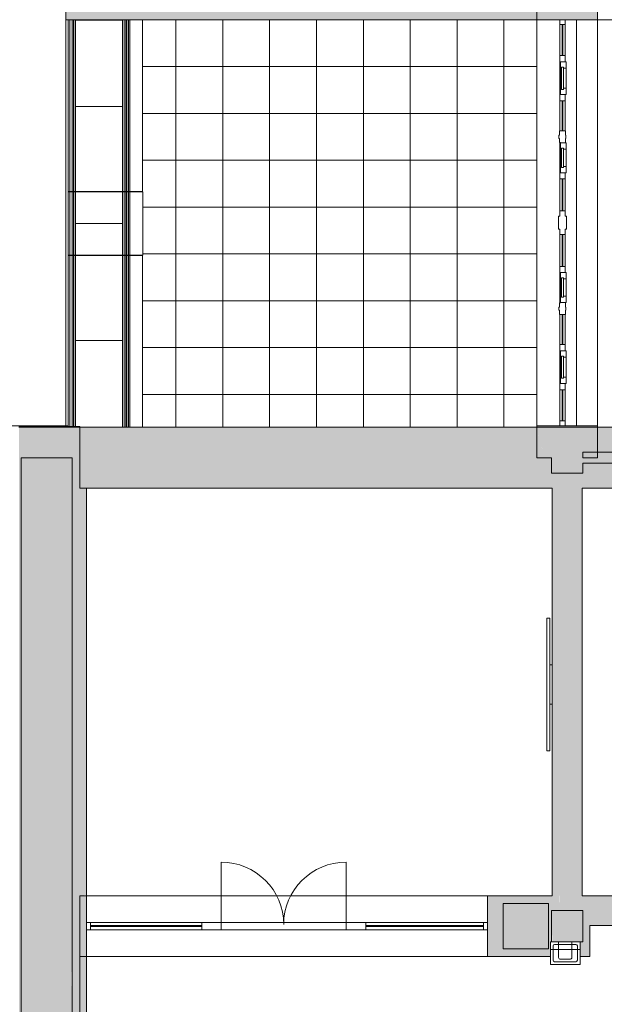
# Model space of a CAD drawing. Header units: millimetres. Extents: x -113904 to 3141, y -34200 to 59129.
# Tile 32 of 72: x -37400 to -29915, y -6611 to 6000. Entities that reach past the tile are written whole.
import ezdxf

# ---------------------------------------------------------------- set-up
doc = ezdxf.new("R2010")
doc.units = ezdxf.units.MM
doc.linetypes.add('Dash 1_32_', pattern=[1587.5, 793.75, -793.75])
doc.linetypes.add('Dash_3_', pattern=[6350, 3175, -3175])
doc.layers.add('0-1', color=7, linetype='Continuous', lineweight=5)
for name, color, linetype, lineweight, true_color in [('_Hidden Lines_-1', 7, 'Continuous', 9, 0xaaaaaa), ('_Hidden Lines_-2', 7, 'Dash_3_', 9, 0xaaaaaa), ('_Room Separation_', 7, 'Dash 1_32_', 9, 0xc0c0c0), ('Curtain Panels-1', 7, 'Continuous', 9, 0xaaaaaa), ('Curtain Wall Mullions-1', 7, 'Continuous', 9, 0xaaaaaa), ('Cut Pattern-1', 7, 'Continuous', 9, 0xd4d4d4), ('Cut Pattern-3', 7, 'Continuous', 9, 0xaaaaaa), ('Doors-1', 7, 'Continuous', 9, 0xaaaaaa), ('Electrical Equipment-1', 7, 'Continuous', 9, 0xaaaaaa), ('Panel-1', 7, 'Continuous', 9, 0xaaaaaa), ('Plan Swing-1', 7, 'Continuous', 9, 0xaaaaaa), ('Railings-1', 7, 'Continuous', 9, 0xaaaaaa), ('Structural Columns-2', 7, 'Continuous', 9, 0xaaaaaa), ('Structural Columns-3', 7, 'Continuous', 9, 0xd4d4d4), ('Structural Connections-1', 7, 'Continuous', 9, 0xffe8d2), ('Structural Rebar-1', 7, 'Continuous', 9, 0xaaaaaa), ('Surface Pattern-2', 7, 'Continuous', 9, 0xb5b5b5), ('Walls-1', 7, 'Continuous', 9, 0xaaaaaa), ('Windows-1', 7, 'Continuous', 9, 0xaaaaaa)]:
    doc.layers.add(name, color=color, linetype=linetype, lineweight=lineweight, true_color=true_color)

# ---------------------------------------------------------------- blocks, each defined once
blk = doc.blocks.new('Concrete_Rectangular Column - 400x400 mm-930027-SKEEM 2_ Korrus_Kunstikonkurss pildid')
at = {"layer": 'Structural Columns-3'}
blk.add_hatch(color=256, dxfattribs=at).paths.add_polyline_path([(200, -200), (200, 200), (-200, 200), (-190, -200), (-95, -200)])
at = {"layer": 'Structural Columns-2'}
for p, q in [((200, 200), (-200, 200)), ((-200, 200), (-200, -200)), ((200, -200), (200, 200)), ((-200, -200), (200, -200))]:
    blk.add_line(p, q, dxfattribs=at)
blk = doc.blocks.new('Ukse ava_ kaar - 5220x2000-7687984-SKEEM 2_ Korrus_Kunstikonkurss pildid')
at = {"layer": '_Hidden Lines_-2'}
for p, q in [((-2610, 390), (2610, 390)), ((-2610, -390), (2590, -390))]:
    blk.add_line(p, q, dxfattribs=at)
blk = doc.blocks.new('22001_TP_EK_Cloud_rvt-1-SKEEM 2_ Korrus_Kunstikonkurss pildid')
at = {"layer": 'Cut Pattern-1'}
h = blk.add_hatch(color=256, dxfattribs=at)
h.paths.add_polyline_path([(-30680, 390), (-30390, 390), (-30580, 780), (-30780, 780), (-30690, 430)])
h.paths.add_polyline_path([(-30060, 6000), (-30000, 6000), (-30000, 6390), (-30166, 6390), (-30069, 6035)])
h = blk.add_hatch(color=256, dxfattribs=at)
h.paths.add_polyline_path([(-37380, -11944), (-36730, -11944), (-36737, -6140), (-37380, -11677), (-37380, -11935)])
h.paths.add_polyline_path([(-36730, -4451), (-36730, 390), (-37359, 390), (-37033, -2122)])
blk.add_hatch(color=256, dxfattribs=at).paths.add_polyline_path([(-30827, -5900), (-30630, -5900), (-30630, -5816), (-30986, -5900)])
at = {"layer": 'Structural Columns-2'}
for p, q in [((-30590, -5810), (-30605, -5810)), ((-30605, -5810), (-30605, -6100)), ((-30225, -6100), (-30225, -5810)), ((-30605, -6100), (-30225, -6100))]:
    blk.add_line(p, q, dxfattribs=at)
at = {"layer": 'Structural Connections-1'}
for p, q in [((-30225, -5810), (-30605, -5810)), ((-30605, -5810), (-30605, -5910)), ((-30605, -5910), (-30225, -5910)), ((-30225, -5910), (-30225, -5810))]:
    blk.add_line(p, q, dxfattribs=at)
at = {"layer": 'Structural Rebar-1'}
for p, q in [((-30571, -5864), (-30571, -6046)), ((-30279, -5844), (-30551, -5844)), ((-30500, -5810), (-30500, -6010)), ((-30279, -5844), (-30359, -5844)), ((-30330, -6010), (-30330, -5810)), ((-30259, -6046), (-30259, -5864)), ((-30259, -5944), (-30259, -5864)), ((-30475, -6035), (-30355, -6035)), ((-30551, -6066), (-30279, -6066))]:
    blk.add_line(p, q, dxfattribs=at)
for centre, radius, start, end in [((-30551, -5864), 20, 90, 180), ((-30279, -5864), 20, 0, 90), ((-30279, -5864), 20, 0, 90), ((-30551, -6046), 20, 180, 270), ((-30475, -6010), 25, 180, 270), ((-30355, -6010), 25, 270, 0), ((-30279, -6046), 20, 270, 0)]:
    blk.add_arc(centre, radius, start, end, dxfattribs=at)
at = {"layer": 'Walls-1'}
for p, q in [((-30780, 6390), (-30780, 6000)), ((-30000, 6000), (-30000, 6390)), ((-30780, 6000), (-30000, 6000)), ((-30780, 800), (-30780, 6000)), ((-30270, 6000), (-30270, 800)), ((-30000, 6000), (-30000, 800)), ((-27786, 6000), (-30000, 6000)), ((-30780, 780), (-30780, 390)), ((-30000, 780), (-30780, 780)), ((-30000, 390), (-30000, 780)), ((-37380, 390), (-37380, -11944)), ((-36730, 390), (-37380, 390)), ((-36730, -11944), (-36730, 390)), ((-30780, 390), (-30590, 390)), ((-30590, 390), (-30590, 190)), ((-27590, 460), (-30190, 460)), ((-30190, 460), (-30190, 390)), ((-30190, 390), (-30000, 390)), ((-30190, 320), (-27590, 320)), ((-30190, 190), (-30190, 320)), ((-30590, 190), (-30190, 190)), ((-30630, -5320), (-31210, -5320)), ((-31210, -5320), (-31210, -5900)), ((-30630, -5900), (-30630, -5320)), ((-31210, -5900), (-30630, -5900))]:
    blk.add_line(p, q, dxfattribs=at)
at = {"layer": 'Doors-1', "rotation": 270.0000000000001}
blk.add_blockref('Ukse ava_ kaar - 5220x2000-7687984-SKEEM 2_ Korrus_Kunstikonkurss pildid', (-30390, 3390), dxfattribs=at)
at = {"layer": 'Structural Columns-2'}
blk.add_blockref('Concrete_Rectangular Column - 400x400 mm-930027-SKEEM 2_ Korrus_Kunstikonkurss pildid', (-30390, -5610), dxfattribs=at)
blk = doc.blocks.new('Esitlustehnika seinal - MS87 TV 75_-875349-SKEEM 2_ Korrus_Kunstikonkurss pildid')
at = {"layer": 'Electrical Equipment-1'}
for p, q in [((-250, 0), (250, 0)), ((-250, -30), (-250, 0)), ((250, 0), (250, -30)), ((-850, -30), (850, -30)), ((-850, -30), (-850, -70)), ((850, -70), (-850, -70)), ((850, -30), (850, -70))]:
    blk.add_line(p, q, dxfattribs=at)
blk = doc.blocks.new('RaRa_TP_SA_sisustus_rvt-1-SKEEM 2_ Korrus_Kunstikonkurss pildid')
at = {"layer": 'Electrical Equipment-1', "rotation": 269.9999999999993}
blk.add_blockref('Esitlustehnika seinal - MS87 TV 75_-875349-SKEEM 2_ Korrus_Kunstikonkurss pildid', (-30580, -2515), dxfattribs=at)
blk = doc.blocks.new('Ukse ava_ kaar 1 - 5220x1660-1530661-SKEEM 2_ Korrus_Kunstikonkurss pildid')
at = {"layer": '_Hidden Lines_-1'}
for p, q in [((-2610, 390), (2610, 390)), ((-2610, -390), (2610, -390))]:
    blk.add_line(p, q, dxfattribs=at)
blk = doc.blocks.new('Ukse ava_ kaar 1 - 5220x2360-2723003-SKEEM 2_ Korrus_Kunstikonkurss pildid')
at = {"layer": '_Hidden Lines_-1'}
for p, q in [((-2610, 390), (2521, 390)), ((-2610, -390), (2610, -390))]:
    blk.add_line(p, q, dxfattribs=at)
blk = doc.blocks.new('Piirde element väljas 1_ kõrge - PR-03 - Piirde element väljas-10910204-SKEEM 2_ Korrus_Kunstikonkurss pildid')
at = {"layer": 'Railings-1'}
for p, q in [((-1100, 376), (-1100, 396)), ((-1100, 396), (1100, 396)), ((-1100, 346), (-1100, 376)), ((-1100, 376), (1100, 376)), ((-1100, 329), (-1100, 346)), ((-1100, 346), (1100, 346)), ((-1100, 306), (-1100, 329)), ((-1100, 329), (1100, 329)), ((-1100, 306), (1100, 306)), ((-1100, -300), (-1100, 303)), ((-1100, -329), (-1100, -306)), ((-1100, -306), (1100, -306)), ((-1100, -346), (-1100, -329)), ((-1100, -329), (1100, -329)), ((-1100, -376), (-1100, -346)), ((-1100, -346), (1100, -346)), ((-1100, -396), (-1100, -376)), ((-1100, -376), (1100, -376)), ((-1100, -556), (-1100, -396)), ((-1100, -396), (1100, -396)), ((1100, -556), (-1100, -556))]:
    blk.add_line(p, q, dxfattribs=at)
blk = doc.blocks.new('Piirde element väljas 1_ kõrge - PR-03 - Piirde element väljas-V13-SKEEM 2_ Korrus_Kunstikonkurss pildid')
at = {"layer": 'Railings-1'}
for p, q in [((-1085, 396), (1100, 396)), ((1100, 396), (1100, 376)), ((-1085, 376), (1100, 376)), ((-1085, 346), (1100, 346)), ((-1085, 329), (1100, 329)), ((-1085, 306), (1100, 306)), ((1100, 376), (1100, 346)), ((1100, 346), (1100, 329)), ((1100, 329), (1100, 306)), ((1100, 303), (1100, -300)), ((-1100, -306), (1100, -306)), ((-1100, -329), (1100, -329)), ((-1100, -346), (1100, -346)), ((-1100, -376), (1100, -376)), ((1100, -306), (1100, -329)), ((1100, -329), (1100, -346)), ((1100, -346), (1100, -376)), ((1100, -376), (1100, -396)), ((-1100, -396), (1100, -396)), ((1100, -396), (1100, -556)), ((1100, -556), (-1100, -556))]:
    blk.add_line(p, q, dxfattribs=at)
blk = doc.blocks.new('Piirde element väljas 1_post_ kõrge - PR-03 - Piirde element väljas_vahepost_ kõrge-10911051-SKEEM 2_ Korrus_Kunstikonkurss pildid')
at = {"layer": 'Railings-1'}
for p, q in [((-405, 376), (-405, 396)), ((-405, 396), (405, 396)), ((405, 396), (405, 376)), ((-405, 346), (-405, 376)), ((-405, 376), (405, 376)), ((-405, 329), (-405, 346)), ((-405, 346), (405, 346)), ((-405, 306), (-405, 329)), ((-405, 329), (405, 329)), ((-405, -306), (-405, 306)), ((-405, 306), (405, 306)), ((405, 376), (405, 346)), ((405, 346), (405, 329)), ((405, 329), (405, 306)), ((405, 306), (405, -306)), ((-405, -329), (-405, -306)), ((-405, -306), (405, -306)), ((-405, -346), (-405, -329)), ((-405, -329), (405, -329)), ((-405, -376), (-405, -346)), ((-405, -346), (405, -346)), ((-405, -396), (-405, -376)), ((-405, -376), (405, -376)), ((405, -306), (405, -329)), ((405, -329), (405, -346)), ((405, -346), (405, -376)), ((405, -376), (405, -396)), ((-405, -561), (-405, -396)), ((-405, -396), (405, -396)), ((405, -396), (405, -561)), ((405, -561), (-405, -561))]:
    blk.add_line(p, q, dxfattribs=at)
blk = doc.blocks.new('System Panel - Peegelaknad 6-16-4-16-4_ paneel-13544866-SKEEM 2_ Korrus_Kunstikonkurss pildid')
at = {"layer": 'Curtain Panels-1'}
for p, q in [((200, 5), (-200, 5)), ((-200, 5), (-200, -5)), ((200, -5), (200, 5)), ((-200, -5), (200, -5))]:
    blk.add_line(p, q, dxfattribs=at)
blk = doc.blocks.new('System Panel - Peegelaknad 6-16-4-16-4_ paneel-13544867-SKEEM 2_ Korrus_Kunstikonkurss pildid')
at = {"layer": 'Curtain Panels-1'}
for p, q in [((205, 5), (-205, 5)), ((-205, 5), (-205, -5)), ((205, -5), (205, 5)), ((-205, -5), (205, -5))]:
    blk.add_line(p, q, dxfattribs=at)
blk = doc.blocks.new('System Panel - Peegelaknad 6-16-4-16-4_ paneel-13544868-SKEEM 2_ Korrus_Kunstikonkurss pildid')
at = {"layer": 'Curtain Panels-1'}
for p, q in [((200, 5), (-200, 5)), ((-200, 5), (-200, -5)), ((200, -5), (200, 5)), ((-200, -5), (200, -5))]:
    blk.add_line(p, q, dxfattribs=at)
blk = doc.blocks.new('Klaasseina akna tüüp 6 - Aken_ klaas_ parem-12915665-SKEEM 2_ Korrus_Kunstikonkurss pildid')
at = {"layer": 'Windows-1'}
for p, q in [((-210, 48), (210, 48)), ((-210, -26), (-210, 48)), ((-210, 48), (-129, 48)), ((-210, -26), (-210, 48)), ((-142, 14), (142, 14)), ((-142, -14), (-142, 14)), ((-142, 14), (-142, -14)), ((-129, 14), (-142, 14)), ((-129, 48), (-129, 14)), ((129, 48), (210, 48)), ((129, 14), (129, 48)), ((142, 14), (129, 14)), ((142, 14), (142, -14)), ((142, -14), (142, 14)), ((210, 48), (210, -26)), ((210, 48), (210, -26)), ((210, -26), (-210, -26)), ((-126, -26), (-210, -26)), ((142, -14), (-142, -14)), ((-142, -14), (-126, -14)), ((-126, -14), (-126, -26)), ((126, -26), (126, -14)), ((126, -14), (142, -14)), ((210, -26), (126, -26))]:
    blk.add_line(p, q, dxfattribs=at)
blk = doc.blocks.new('System Panel - Peegelaknad 6-16-4-16-4_ paneel-13544869-SKEEM 2_ Korrus_Kunstikonkurss pildid')
at = {"layer": 'Curtain Panels-1'}
for p, q in [((192.5, 5), (-192.5, 5)), ((-192.5, 5), (-192.5, -5)), ((192.5, -5), (192.5, 5)), ((-192.5, -5), (192.5, -5))]:
    blk.add_line(p, q, dxfattribs=at)
blk = doc.blocks.new('Klaasseina akna tüüp 6 - Aken_ klaas_ parem-12915666-SKEEM 2_ Korrus_Kunstikonkurss pildid')
at = {"layer": 'Windows-1'}
for p, q in [((-192, 48), (192, 48)), ((-192, -26), (-192, 48)), ((-192, 48), (-111, 48)), ((-192, -26), (-192, 48)), ((-124, 14), (124, 14)), ((-124, -14), (-124, 14)), ((-124, 14), (-124, -14)), ((-111, 14), (-124, 14)), ((-111, 48), (-111, 14)), ((111, 48), (192, 48)), ((111, 14), (111, 48)), ((124, 14), (111, 14)), ((124, 14), (124, -14)), ((124, -14), (124, 14)), ((192, 48), (192, -26)), ((192, 48), (192, -26)), ((192, -26), (-192, -26)), ((-108, -26), (-192, -26)), ((124, -14), (-124, -14)), ((-124, -14), (-108, -14)), ((-108, -14), (-108, -26)), ((108, -26), (108, -14)), ((108, -14), (124, -14)), ((192, -26), (108, -26))]:
    blk.add_line(p, q, dxfattribs=at)
blk = doc.blocks.new('Klaasseina akna tüüp 1 - Aken_ klaas_ vasak-12921800-SKEEM 2_ Korrus_Kunstikonkurss pildid')
at = {"layer": 'Windows-1'}
for p, q in [((-192, 48), (192, 48)), ((-192, -26), (-192, 48)), ((-192, 48), (-111, 48)), ((-192, -26), (-192, 48)), ((-124, 14), (124, 14)), ((-124, -14), (-124, 14)), ((-124, 14), (-124, -14)), ((-111, 14), (-124, 14)), ((-111, 48), (-111, 14)), ((111, 48), (192, 48)), ((111, 14), (111, 48)), ((124, 14), (111, 14)), ((124, 14), (124, -14)), ((124, -14), (124, 14)), ((192, 48), (192, -26)), ((192, 48), (192, -26)), ((192, -26), (-192, -26)), ((-108, -26), (-192, -26)), ((124, -14), (-124, -14)), ((-124, -14), (-108, -14)), ((-108, -14), (-108, -26)), ((108, -26), (108, -14)), ((108, -14), (124, -14)), ((192, -26), (108, -26))]:
    blk.add_line(p, q, dxfattribs=at)
blk = doc.blocks.new('Klaasseina akna tüüp 1 - Aken_ klaas_ vasak-12921801-SKEEM 2_ Korrus_Kunstikonkurss pildid')
at = {"layer": 'Windows-1'}
for p, q in [((-210, 48), (210, 48)), ((-210, -26), (-210, 48)), ((-210, 48), (-129, 48)), ((-210, -26), (-210, 48)), ((-142, 14), (142, 14)), ((-142, -14), (-142, 14)), ((-142, 14), (-142, -14)), ((-129, 14), (-142, 14)), ((-129, 48), (-129, 14)), ((129, 48), (210, 48)), ((129, 14), (129, 48)), ((142, 14), (129, 14)), ((142, 14), (142, -14)), ((142, -14), (142, 14)), ((210, 48), (210, -26)), ((210, 48), (210, -26)), ((210, -26), (-210, -26)), ((-126, -26), (-210, -26)), ((142, -14), (-142, -14)), ((-142, -14), (-126, -14)), ((-126, -14), (-126, -26)), ((126, -26), (126, -14)), ((126, -14), (142, -14)), ((210, -26), (126, -26))]:
    blk.add_line(p, q, dxfattribs=at)
blk = doc.blocks.new('Rectangular Mullion - NEW 80x70mm-10507956-SKEEM 2_ Korrus_Kunstikonkurss pildid')
at = {"layer": 'Curtain Wall Mullions-1'}
for p, q in [((-40, 35), (40, 35)), ((-40, -35), (-40, 35)), ((40, -35), (-40, -35))]:
    blk.add_line(p, q, dxfattribs=at)
blk = doc.blocks.new('Rectangular Mullion - NEW 80x70mm-V80-SKEEM 2_ Korrus_Kunstikonkurss pildid')
at = {"layer": 'Curtain Wall Mullions-1'}
for p, q in [((-40, 35), (40, 35)), ((40, 35), (40, -35)), ((40, -35), (-40, -35))]:
    blk.add_line(p, q, dxfattribs=at)
blk = doc.blocks.new('Rectangular Mullion - NEW 150x90mm-10507959-SKEEM 2_ Korrus_Kunstikonkurss pildid')
at = {"layer": 'Curtain Wall Mullions-1'}
for p, q in [((-75, 40), (-20, 40)), ((-75, -40), (-75, 40)), ((-20, 40), (-20, 45)), ((-20, 45), (20, 45)), ((20, 45), (20, 40)), ((20, 40), (75, 40)), ((75, 40), (75, 26)), ((-20, -40), (-75, -40)), ((-20, -45), (-20, -40)), ((20, -45), (-20, -45)), ((75, -40), (20, -40)), ((20, -40), (20, -45))]:
    blk.add_line(p, q, dxfattribs=at)
blk = doc.blocks.new('Rectangular Mullion - NEW 300x100mm-10507962-SKEEM 2_ Korrus_Kunstikonkurss pildid')
at = {"layer": 'Curtain Wall Mullions-1'}
for p, q in [((-150, 35), (-85, 35)), ((-150, -35), (-150, 35)), ((-85, 35), (-85, 50)), ((-85, 50), (85, 50)), ((85, 50), (85, 35)), ((85, 35), (150, 35)), ((150, 35), (150, -35)), ((-85, -35), (-150, -35)), ((-85, -50), (-85, -35)), ((85, -50), (-85, -50)), ((150, -35), (85, -35)), ((85, -35), (85, -50))]:
    blk.add_line(p, q, dxfattribs=at)
blk = doc.blocks.new('Rectangular Mullion - NEW 150x90mm-V81-SKEEM 2_ Korrus_Kunstikonkurss pildid')
at = {"layer": 'Curtain Wall Mullions-1'}
for p, q in [((-75, 40), (-20, 40)), ((-75, 26), (-75, 40)), ((-20, 40), (-20, 45)), ((-20, 45), (20, 45)), ((20, 45), (20, 40)), ((20, 40), (75, 40)), ((75, 40), (75, -40)), ((-20, -40), (-75, -40)), ((-20, -45), (-20, -40)), ((20, -45), (-20, -45)), ((75, -40), (20, -40)), ((20, -40), (20, -45))]:
    blk.add_line(p, q, dxfattribs=at)
blk = doc.blocks.new('Rectangular Mullion - NEW 60x70mm-10507970-SKEEM 2_ Korrus_Kunstikonkurss pildid')
at = {"layer": 'Curtain Wall Mullions-1'}
blk.add_line((-30485, 5040), (-30485, 5460), dxfattribs=at)
blk = doc.blocks.new('Rectangular Mullion - NEW 60x70mm-V82-SKEEM 2_ Korrus_Kunstikonkurss pildid')
at = {"layer": 'Curtain Wall Mullions-1'}
for p, q in [((-30485, 4575), (-30485, 4960)), ((-30415, 4575), (-30415, 4960))]:
    blk.add_line(p, q, dxfattribs=at)
blk = doc.blocks.new('Rectangular Mullion - NEW 60x70mm-V83-SKEEM 2_ Korrus_Kunstikonkurss pildid')
at = {"layer": 'Curtain Wall Mullions-1'}
blk.add_line((-30485, 4040), (-30485, 4425), dxfattribs=at)
blk = doc.blocks.new('Rectangular Mullion - NEW 60x70mm-10507971-SKEEM 2_ Korrus_Kunstikonkurss pildid')
at = {"layer": 'Curtain Wall Mullions-1'}
for p, q in [((-30485, 3550), (-30485, 3960)), ((-30415, 3550), (-30415, 3960))]:
    blk.add_line(p, q, dxfattribs=at)
blk = doc.blocks.new('Rectangular Mullion - NEW 60x70mm-V84-SKEEM 2_ Korrus_Kunstikonkurss pildid')
at = {"layer": 'Curtain Wall Mullions-1'}
blk.add_line((-30485, 2375), (-30485, 2760), dxfattribs=at)
blk = doc.blocks.new('Rectangular Mullion - NEW 60x70mm-V85-SKEEM 2_ Korrus_Kunstikonkurss pildid')
at = {"layer": 'Curtain Wall Mullions-1'}
for p, q in [((-30485, 1840), (-30485, 2225)), ((-30415, 1840), (-30415, 2225))]:
    blk.add_line(p, q, dxfattribs=at)
blk = doc.blocks.new('Rectangular Mullion - NEW 60x70mm-V86-SKEEM 2_ Korrus_Kunstikonkurss pildid')
at = {"layer": 'Curtain Wall Mullions-1'}
blk.add_line((-30485, 1340), (-30485, 1760), dxfattribs=at)
blk = doc.blocks.new('Rectangular Mullion - NEW 60x70mm-10507972-SKEEM 2_ Korrus_Kunstikonkurss pildid')
at = {"layer": 'Curtain Wall Mullions-1'}
for p, q in [((-30485, 860), (-30485, 1260)), ((-30415, 860), (-30415, 1260))]:
    blk.add_line(p, q, dxfattribs=at)
blk = doc.blocks.new('Rectangular Mullion - NEW 60x70mm-10507973-SKEEM 2_ Korrus_Kunstikonkurss pildid')
at = {"layer": 'Curtain Wall Mullions-1'}
for p, q in [((-30485, 2840), (-30485, 3250)), ((-30415, 2840), (-30415, 3250))]:
    blk.add_line(p, q, dxfattribs=at)
blk = doc.blocks.new('Rectangular Mullion - NEW 60x70mm-10507974-SKEEM 2_ Korrus_Kunstikonkurss pildid')
at = {"layer": 'Curtain Wall Mullions-1'}
for p, q in [((-30485, 5540), (-30485, 5940)), ((-30415, 5540), (-30415, 5940))]:
    blk.add_line(p, q, dxfattribs=at)
blk = doc.blocks.new('Rectangular Mullion - NEW 60x70mm-10507980-SKEEM 2_ Korrus_Kunstikonkurss pildid')
at = {"layer": 'Curtain Wall Mullions-1'}
for p, q in [((-60, 35), (0, 35)), ((-60, -35), (-60, 35)), ((0, 35), (0, -35)), ((0, -35), (-60, -35))]:
    blk.add_line(p, q, dxfattribs=at)
blk = doc.blocks.new('Rectangular Mullion - NEW 60x70mm-10507981-SKEEM 2_ Korrus_Kunstikonkurss pildid')
at = {"layer": 'Curtain Wall Mullions-1'}
for p, q in [((0, 35), (-60, 35)), ((-60, 35), (-60, -35)), ((0, -35), (0, 35)), ((-60, -35), (0, -35))]:
    blk.add_line(p, q, dxfattribs=at)
blk = doc.blocks.new('System Panel - VLS Klaas KAR_LAM 6_1_6-15891120-SKEEM 2_ Korrus_Kunstikonkurss pildid')
at = {"layer": 'Curtain Panels-1'}
for p, q in [((385.25, 6.5), (-385.25, 6.5)), ((-385.25, 6.5), (-385.25, -6.5)), ((385.25, -6.5), (385.25, 6.5)), ((-385.25, -6.5), (385.25, -6.5))]:
    blk.add_line(p, q, dxfattribs=at)
blk = doc.blocks.new('System Panel - VLS Klaas KAR_LAM 6_1_6-15891121-SKEEM 2_ Korrus_Kunstikonkurss pildid')
at = {"layer": 'Curtain Panels-1'}
for p, q in [((327.5, 6.5), (-327.5, 6.5)), ((-327.5, 6.5), (-327.5, -6.5)), ((327.5, -6.5), (327.5, 6.5)), ((-327.5, -6.5), (327.5, -6.5))]:
    blk.add_line(p, q, dxfattribs=at)
blk = doc.blocks.new('VLS Klaasseina KVTD uks - uus  MKU-15 eeskujul - 900x2100 2-13249508-SKEEM 2_ Korrus_Kunstikonkurss pildid')
at = {"layer": 'Panel-1'}
blk.add_line((400, -46), (400, -820), dxfattribs=at)
at = {"layer": 'Plan Swing-1'}
blk.add_arc((400, -20), 800, 180, 270, dxfattribs=at)
blk = doc.blocks.new('System Panel - VLS Klaas KAR_LAM 6_1_6-15891122-SKEEM 2_ Korrus_Kunstikonkurss pildid')
at = {"layer": 'Curtain Panels-1'}
for p, q in [((327.5, 6.5), (-327.5, 6.5)), ((-327.5, 6.5), (-327.5, -6.5)), ((327.5, -6.5), (327.5, 6.5)), ((-327.5, -6.5), (327.5, -6.5))]:
    blk.add_line(p, q, dxfattribs=at)
blk = doc.blocks.new('System Panel - VLS Klaas KAR_LAM 6_1_6-15891123-SKEEM 2_ Korrus_Kunstikonkurss pildid')
at = {"layer": 'Curtain Panels-1'}
for p, q in [((427.5, 6.5), (-427.5, 6.5)), ((-427.5, 6.5), (-427.5, -6.5)), ((427.5, -6.5), (427.5, 6.5)), ((-427.5, -6.5), (427.5, -6.5))]:
    blk.add_line(p, q, dxfattribs=at)
blk = doc.blocks.new('Rectangular Mullion - 50mm x 92mm-15891111-SKEEM 2_ Korrus_Kunstikonkurss pildid')
at = {"layer": 'Curtain Wall Mullions-1'}
for p, q in [((-35725, -5564), (-36495.5, -5564)), ((-35725, -5656), (-36495.5, -5656))]:
    blk.add_line(p, q, dxfattribs=at)
blk = doc.blocks.new('Rectangular Mullion - 50mm x 92mm-7597858-SKEEM 2_ Korrus_Kunstikonkurss pildid')
at = {"layer": 'Curtain Wall Mullions-1'}
for p, q in [((-35070, -5564), (-35725, -5564)), ((-35070, -5656), (-35725, -5656))]:
    blk.add_line(p, q, dxfattribs=at)
blk = doc.blocks.new('Rectangular Mullion - 50mm x 92mm-7597859-SKEEM 2_ Korrus_Kunstikonkurss pildid')
at = {"layer": 'Curtain Wall Mullions-1'}
for p, q in [((-34020, -5564), (-34820, -5564)), ((-34020, -5656), (-34820, -5656))]:
    blk.add_line(p, q, dxfattribs=at)
blk = doc.blocks.new('Rectangular Mullion - 50mm x 92mm-7597860-SKEEM 2_ Korrus_Kunstikonkurss pildid')
at = {"layer": 'Curtain Wall Mullions-1'}
for p, q in [((-32315, -5564), (-32970, -5564)), ((-32315, -5656), (-32970, -5656))]:
    blk.add_line(p, q, dxfattribs=at)
blk = doc.blocks.new('Rectangular Mullion - 50mm x 92mm-6659228-SKEEM 2_ Korrus_Kunstikonkurss pildid')
at = {"layer": 'Curtain Wall Mullions-1'}
for p, q in [((-31460, -5564), (-32315, -5564)), ((-31460, -5656), (-32315, -5656))]:
    blk.add_line(p, q, dxfattribs=at)
blk = doc.blocks.new('Rectangular Mullion - 50mm x 92mm-6659274-SKEEM 2_ Korrus_Kunstikonkurss pildid')
at = {"layer": 'Curtain Wall Mullions-1'}
for p, q in [((-50, 46), (0, 46)), ((-50, -46), (-50, 46)), ((0, 46), (0, -46)), ((0, -46), (-50, -46))]:
    blk.add_line(p, q, dxfattribs=at)
blk = doc.blocks.new('VLS Klaasseina KVTD uks - uus  MKU-15 eeskujul - 900x2100 2-13249509-SKEEM 2_ Korrus_Kunstikonkurss pildid')
at = {"layer": 'Panel-1'}
blk.add_line((400, 46), (400, 820), dxfattribs=at)
at = {"layer": 'Plan Swing-1'}
blk.add_arc((400, 20), 800, 90, 180, dxfattribs=at)
blk = doc.blocks.new('Rectangular Mullion - 50mm x 92mm-7597861-SKEEM 2_ Korrus_Kunstikonkurss pildid')
at = {"layer": 'Curtain Wall Mullions-1'}
for p, q in [((-33220, -5564), (-34020, -5564)), ((-33220, -5656), (-34020, -5656))]:
    blk.add_line(p, q, dxfattribs=at)
blk = doc.blocks.new('Rectangular Mullion - 250mm x 92mm VASAK-13878508-SKEEM 2_ Korrus_Kunstikonkurss pildid')
at = {"layer": 'Curtain Wall Mullions-1'}
for p, q in [((-225, 46), (25, 46)), ((-225, -46), (-225, 46)), ((25, 46), (25, -46)), ((25, -46), (-225, -46))]:
    blk.add_line(p, q, dxfattribs=at)
blk = doc.blocks.new('Rectangular Mullion - 250mm x 92mm PAREM-13877083-SKEEM 2_ Korrus_Kunstikonkurss pildid')
at = {"layer": 'Curtain Wall Mullions-1'}
for p, q in [((-25, 46), (225, 46)), ((-25, -46), (-25, 46)), ((225, 46), (225, -46)), ((225, -46), (-25, -46))]:
    blk.add_line(p, q, dxfattribs=at)
blk = doc.blocks.new('Rectangular Mullion - 50mm x 92mm-6659278-SKEEM 2_ Korrus_Kunstikonkurss pildid')
at = {"layer": 'Curtain Wall Mullions-1'}
for p, q in [((0, 46), (-50, 46)), ((-50, 46), (-50, -46)), ((0, -46), (0, 46)), ((-50, -46), (0, -46))]:
    blk.add_line(p, q, dxfattribs=at)
blk = doc.blocks.new('PR3 mütsi moodul - PR3_1 - laius 790mm_ pikkus1100mm-14262450-SKEEM 2_ Korrus_Kunstikonkurss pildid')
at = {"layer": 'Railings-1'}
for p, q in [((0, -302), (0, 302)), ((1102, 302), (0, 302)), ((1102, 302), (1102, -302)), ((0, -302), (1102, -302))]:
    blk.add_line(p, q, dxfattribs=at)
blk = doc.blocks.new('PR3 mütsi moodul - PR3_1 - laius 790mm_ pikkus1100mm-14262452-SKEEM 2_ Korrus_Kunstikonkurss pildid')
at = {"layer": 'Railings-1'}
for p, q in [((1118, 302), (23, 302)), ((1118, 302), (1118, -302)), ((8, -302), (1118, -302))]:
    blk.add_line(p, q, dxfattribs=at)
blk = doc.blocks.new('PR3 mütsi moodul - PR3_2 - laius 790mm_ pikkus1500mm-14204091-SKEEM 2_ Korrus_Kunstikonkurss pildid')
at = {"layer": 'Railings-1'}
for p, q in [((0, -302), (0, 302)), ((1500, 302), (0, 302)), ((1500, 302), (1500, -302)), ((0, -302), (1500, -302))]:
    blk.add_line(p, q, dxfattribs=at)
blk = doc.blocks.new('PR3 mütsi moodul - PR3_2 - laius 790mm_ pikkus1500mm-14262451-SKEEM 2_ Korrus_Kunstikonkurss pildid')
at = {"layer": 'Railings-1'}
for p, q in [((0, -302), (0, 302)), ((1500, 302), (0, 302)), ((1500, 302), (1500, -302)), ((0, -302), (1500, -302))]:
    blk.add_line(p, q, dxfattribs=at)

msp = doc.modelspace()

# ---------------------------------------------------------------- hatches: boundary and pattern name
at = {"layer": 'Cut Pattern-1'}
for points in [[(-36190, 6000), (-36030, 6000), (-36040, 6590), (-36810, 6590), (-36810, 6000), (-36205, 6000)], [(-30827, 6000), (-30060, 6000), (-30220, 6590), (-36030, 6590), (-36030, 6000), (-31163, 6000)], [(-30980, 0), (-30580, 0), (-30580, 390), (-30680, 390), (-30780, 780), (-36630, 780), (-36630, 0), (-31125, 0)], [(-30780, 780), (-30000, 780), (-30000, 800), (-30780, 795)], [(-30580, -5220), (-30200, -5220), (-30200, 0), (-30580, 0), (-30580, -5039)]]:
    msp.add_hatch(color=256, dxfattribs=at).paths.add_polyline_path(points)
h = msp.add_hatch(color=256, dxfattribs=at)
h.paths.add_polyline_path([(-37380, -11935), (-37371, -11599), (-36730, -6140), (-36730, -11935), (-36630, -11935), (-36630, 780), (-37410, 780), (-37410, -11935)])
h.paths.add_polyline_path([(-36730, -4451), (-37350, 390), (-36730, 390), (-36730, -4160)])
h = msp.add_hatch(color=256, dxfattribs=at)
h.paths.add_polyline_path([(-24609, 0), (-11589, 0), (-11589, 780), (-24780, 780), (-24780, 0)])
h.paths.add_polyline_path([(-27000, 0), (-27000, 780), (-30580, 780), (-30390, 390), (-30580, 390), (-30580, 0), (-29490, 0), (-29482, 200), (-27409, 190), (-27409, 0), (-27190, 0), (-27190, 93), (-27020, 0)])
h.paths.add_polyline_path([(-24590, 190), (-24590, 590), (-24190, 590), (-24190, 190), (-24582, 190)])
h = msp.add_hatch(color=256, dxfattribs=at)
h.paths.add_polyline_path([(-31410, -6000), (-30605, -6000), (-30605, -5810), (-30590, -5810), (-30580, -5410), (-30485, -5402), (-30491, -5220), (-31410, -5220), (-31410, -5767)])
h.paths.add_polyline_path([(-30986, -5900), (-30630, -5816), (-30630, -5900), (-30827, -5900)])
h = msp.add_hatch(color=256, dxfattribs=at)
h.paths.add_polyline_path([(-30190, -6000), (-30100, -6000), (-30100, -5600), (-27900, -5600), (-27900, -6000), (-26995, -6000), (-26995, -5220), (-30485, -5220), (-30485, -5410), (-30190, -5410), (-30190, -5810), (-30225, -5810), (-30225, -6000)])
h.paths.add_polyline_path([(-24792, -6000), (-24780, -5990), (-24780, -5220), (-24795, -5220), (-24795, -6000)])
at = {"layer": 'Cut Pattern-3'}
for points in [[(-36630, -5220), (-36545, -5210), (-36545, 0), (-36630, 0), (-36630, -5210)], [(-36545, -6000), (-36545, -5220), (-36630, -5220), (-36630, -6000)], [(-36570, -11570), (-36570, -11560), (-36545, -11560), (-36545, -6000), (-36630, -6000), (-36630, -11570)]]:
    msp.add_hatch(color=256, dxfattribs=at).paths.add_polyline_path(points)
at = {"layer": 'Surface Pattern-2'}
h = msp.add_hatch(dxfattribs=at)
h.set_pattern_fill('FP_1', color=256, style=0, pattern_type=2)
h.set_pattern_definition([(0, (0, 0), (0, 600), []), (90, (0, 0), (-600, 4e-14), [])])
h.paths.add_polyline_path([(-35827, 780), (-30780, 780), (-30780, 6000), (-35827, 6000), (-35827, 795)])

# ---------------------------------------------------------------- linework, layer by layer
at = {"layer": '_Room Separation_'}
msp.add_line((-31410, -5220), (-36541, -5220), dxfattribs=at)
at = {"layer": 'Walls-1'}
for p, q in [((-36810, 6590), (-36810, 6000)), ((-30000, 6590), (-30000, 780)), ((-36810, 6000), (-30060, 6000)), ((-36780, 795), (-36780, 6000)), ((-30780, 780), (-30780, 6000)), ((-30270, 800), (-30270, 6000)), ((-30060, 6000), (0, 6000)), ((-42590, 796), (-36780, 796)), ((-37410, 788), (-36630, 788)), ((-30780, 780), (-37410, 780)), ((-37390, 796), (-37390, 795)), ((-36630, 788), (-36630, 0)), ((-30000, 800), (-30780, 800)), ((-8688, 780), (-30000, 780)), ((-36630, 0), (-30580, 0)), ((-36545, -11560), (-36545, 0)), ((-30580, 0), (-30580, -2265)), ((-30200, 0), (-29654, 0)), ((-30200, -5220), (-30200, 0)), ((-30580, -2765), (-30580, -5220)), ((-36630, -5220), (-36545, -5220)), ((-36630, -5220), (-36630, -11935)), ((-30580, -5220), (-31410, -5220)), ((-31410, -5220), (-31410, -6000)), ((-29654, -5220), (-30200, -5220)), ((-30100, -6000), (-30100, -5600)), ((-30100, -5600), (-27900, -5600)), ((-30590, -5810), (-30605, -5810)), ((-30605, -5810), (-30605, -6000)), ((-30225, -6000), (-30225, -5810)), ((-36545, -6000), (-36630, -6000)), ((-31410, -6000), (-30605, -6000)), ((-30605, -6000), (-30605, -6100)), ((-30225, -6000), (-30100, -6000)), ((-30225, -6100), (-30225, -6000)), ((-30605, -6100), (-30225, -6100))]:
    msp.add_line(p, q, dxfattribs=at)

# ---------------------------------------------------------------- block references
at = {"layer": '0-1'}
for name in ['22001_TP_EK_Cloud_rvt-1-SKEEM 2_ Korrus_Kunstikonkurss pildid', 'RaRa_TP_SA_sisustus_rvt-1-SKEEM 2_ Korrus_Kunstikonkurss pildid']:
    msp.add_blockref(name, (0, 0), dxfattribs=at)
at = {"layer": 'Curtain Panels-1', "rotation": 270.0000000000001}
for name, p in [('System Panel - Peegelaknad 6-16-4-16-4_ paneel-13544866-SKEEM 2_ Korrus_Kunstikonkurss pildid', (-30450, 5740)), ('System Panel - Peegelaknad 6-16-4-16-4_ paneel-13544869-SKEEM 2_ Korrus_Kunstikonkurss pildid', (-30450, 4767)), ('System Panel - Peegelaknad 6-16-4-16-4_ paneel-13544867-SKEEM 2_ Korrus_Kunstikonkurss pildid', (-30450, 3755)), ('System Panel - Peegelaknad 6-16-4-16-4_ paneel-13544867-SKEEM 2_ Korrus_Kunstikonkurss pildid', (-30450, 3045)), ('System Panel - Peegelaknad 6-16-4-16-4_ paneel-13544869-SKEEM 2_ Korrus_Kunstikonkurss pildid', (-30450, 2033)), ('System Panel - Peegelaknad 6-16-4-16-4_ paneel-13544868-SKEEM 2_ Korrus_Kunstikonkurss pildid', (-30450, 1060))]:
    msp.add_blockref(name, p, dxfattribs=at)
at = {"layer": 'Curtain Panels-1'}
for name, p in [('System Panel - VLS Klaas KAR_LAM 6_1_6-15891120-SKEEM 2_ Korrus_Kunstikonkurss pildid', (-36110, -5610)), ('System Panel - VLS Klaas KAR_LAM 6_1_6-15891121-SKEEM 2_ Korrus_Kunstikonkurss pildid', (-35397, -5610)), ('System Panel - VLS Klaas KAR_LAM 6_1_6-15891122-SKEEM 2_ Korrus_Kunstikonkurss pildid', (-32642, -5610)), ('System Panel - VLS Klaas KAR_LAM 6_1_6-15891123-SKEEM 2_ Korrus_Kunstikonkurss pildid', (-31887, -5610))]:
    msp.add_blockref(name, p, dxfattribs=at)
at = {"layer": 'Curtain Wall Mullions-1'}
for name, p, rotation in [('Rectangular Mullion - NEW 60x70mm-10507981-SKEEM 2_ Korrus_Kunstikonkurss pildid', (-30450, 6000), 90.00000000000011), ('Rectangular Mullion - 50mm x 92mm-6659278-SKEEM 2_ Korrus_Kunstikonkurss pildid', (-36545, -5610), 180)]:
    msp.add_blockref(name, p, dxfattribs=dict(at, rotation=rotation))
for name in ['Rectangular Mullion - NEW 60x70mm-10507974-SKEEM 2_ Korrus_Kunstikonkurss pildid', 'Rectangular Mullion - NEW 60x70mm-10507970-SKEEM 2_ Korrus_Kunstikonkurss pildid', 'Rectangular Mullion - NEW 60x70mm-V82-SKEEM 2_ Korrus_Kunstikonkurss pildid', 'Rectangular Mullion - NEW 60x70mm-V83-SKEEM 2_ Korrus_Kunstikonkurss pildid', 'Rectangular Mullion - NEW 60x70mm-10507971-SKEEM 2_ Korrus_Kunstikonkurss pildid', 'Rectangular Mullion - NEW 60x70mm-10507973-SKEEM 2_ Korrus_Kunstikonkurss pildid', 'Rectangular Mullion - NEW 60x70mm-V84-SKEEM 2_ Korrus_Kunstikonkurss pildid', 'Rectangular Mullion - NEW 60x70mm-V85-SKEEM 2_ Korrus_Kunstikonkurss pildid', 'Rectangular Mullion - NEW 60x70mm-V86-SKEEM 2_ Korrus_Kunstikonkurss pildid', 'Rectangular Mullion - NEW 60x70mm-10507972-SKEEM 2_ Korrus_Kunstikonkurss pildid', 'Rectangular Mullion - 50mm x 92mm-15891111-SKEEM 2_ Korrus_Kunstikonkurss pildid', 'Rectangular Mullion - 50mm x 92mm-7597858-SKEEM 2_ Korrus_Kunstikonkurss pildid', 'Rectangular Mullion - 50mm x 92mm-7597859-SKEEM 2_ Korrus_Kunstikonkurss pildid', 'Rectangular Mullion - 50mm x 92mm-7597861-SKEEM 2_ Korrus_Kunstikonkurss pildid', 'Rectangular Mullion - 50mm x 92mm-7597860-SKEEM 2_ Korrus_Kunstikonkurss pildid', 'Rectangular Mullion - 50mm x 92mm-6659228-SKEEM 2_ Korrus_Kunstikonkurss pildid']:
    msp.add_blockref(name, (0, 0), dxfattribs=at)
at = {"layer": 'Curtain Wall Mullions-1', "extrusion": (0, 0, -1)}
for name, p, rotation in [('Rectangular Mullion - NEW 80x70mm-10507956-SKEEM 2_ Korrus_Kunstikonkurss pildid', (30450, 5500), 269.9999999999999), ('Rectangular Mullion - NEW 80x70mm-V80-SKEEM 2_ Korrus_Kunstikonkurss pildid', (30450, 5000), 269.9999999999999), ('Rectangular Mullion - NEW 150x90mm-10507959-SKEEM 2_ Korrus_Kunstikonkurss pildid', (30450, 4500), 269.9999999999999), ('Rectangular Mullion - NEW 80x70mm-V80-SKEEM 2_ Korrus_Kunstikonkurss pildid', (30450, 4000), 269.9999999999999), ('Rectangular Mullion - NEW 300x100mm-10507962-SKEEM 2_ Korrus_Kunstikonkurss pildid', (30450, 3400), 269.9999999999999), ('Rectangular Mullion - NEW 80x70mm-10507956-SKEEM 2_ Korrus_Kunstikonkurss pildid', (30450, 2800), 269.9999999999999), ('Rectangular Mullion - NEW 150x90mm-V81-SKEEM 2_ Korrus_Kunstikonkurss pildid', (30450, 2300), 269.9999999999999), ('Rectangular Mullion - NEW 80x70mm-10507956-SKEEM 2_ Korrus_Kunstikonkurss pildid', (30450, 1800), 269.9999999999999), ('Rectangular Mullion - NEW 80x70mm-V80-SKEEM 2_ Korrus_Kunstikonkurss pildid', (30450, 1300), 269.9999999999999), ('Rectangular Mullion - NEW 60x70mm-10507980-SKEEM 2_ Korrus_Kunstikonkurss pildid', (30450, 800), 269.9999999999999), ('Rectangular Mullion - 250mm x 92mm VASAK-13878508-SKEEM 2_ Korrus_Kunstikonkurss pildid', (34845, -5610), 180), ('Rectangular Mullion - 250mm x 92mm PAREM-13877083-SKEEM 2_ Korrus_Kunstikonkurss pildid', (33195, -5610), 180), ('Rectangular Mullion - 50mm x 92mm-6659274-SKEEM 2_ Korrus_Kunstikonkurss pildid', (31410, -5610), 180)]:
    msp.add_blockref(name, p, dxfattribs=dict(at, rotation=rotation))
at = {"layer": 'Doors-1'}
for name, p, rotation in [('Ukse ava_ kaar 1 - 5220x1660-1530661-SKEEM 2_ Korrus_Kunstikonkurss pildid', (-36420, 3390), 269.9999999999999), ('VLS Klaasseina KVTD uks - uus  MKU-15 eeskujul - 900x2100 2-13249508-SKEEM 2_ Korrus_Kunstikonkurss pildid', (-34420, -5610), 180), ('Ukse ava_ kaar 1 - 5220x2360-2723003-SKEEM 2_ Korrus_Kunstikonkurss pildid', (-34020, -5610), 180)]:
    msp.add_blockref(name, p, dxfattribs=dict(at, rotation=rotation))
msp.add_blockref('VLS Klaasseina KVTD uks - uus  MKU-15 eeskujul - 900x2100 2-13249509-SKEEM 2_ Korrus_Kunstikonkurss pildid', (-33620, -5610), dxfattribs=at)
at = {"layer": 'Railings-1'}
for name, p, rotation in [('Piirde element väljas 1_ kõrge - PR-03 - Piirde element väljas-10910204-SKEEM 2_ Korrus_Kunstikonkurss pildid', (-36384, 4900), 89.99999999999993), ('PR3 mütsi moodul - PR3_1 - laius 790mm_ pikkus1100mm-14262450-SKEEM 2_ Korrus_Kunstikonkurss pildid', (-36385, 4890), 89.9999999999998), ('PR3 mütsi moodul - PR3_2 - laius 790mm_ pikkus1500mm-14262451-SKEEM 2_ Korrus_Kunstikonkurss pildid', (-36385, 4890), 269.9999999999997), ('Piirde element väljas 1_post_ kõrge - PR-03 - Piirde element väljas_vahepost_ kõrge-10911051-SKEEM 2_ Korrus_Kunstikonkurss pildid', (-36384, 3390), 90), ('PR3 mütsi moodul - PR3_2 - laius 790mm_ pikkus1500mm-14204091-SKEEM 2_ Korrus_Kunstikonkurss pildid', (-36385, 1890), 90.00000000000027), ('Piirde element väljas 1_ kõrge - PR-03 - Piirde element väljas-V13-SKEEM 2_ Korrus_Kunstikonkurss pildid', (-36384, 1880), 89.99999999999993), ('PR3 mütsi moodul - PR3_1 - laius 790mm_ pikkus1100mm-14262452-SKEEM 2_ Korrus_Kunstikonkurss pildid', (-36385, 772), 89.9999999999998)]:
    msp.add_blockref(name, p, dxfattribs=dict(at, rotation=rotation))
at = {"layer": 'Windows-1', "rotation": 270.0000000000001}
for name, p in [('Klaasseina akna tüüp 1 - Aken_ klaas_ vasak-12921801-SKEEM 2_ Korrus_Kunstikonkurss pildid', (-30450, 5250)), ('Klaasseina akna tüüp 1 - Aken_ klaas_ vasak-12921800-SKEEM 2_ Korrus_Kunstikonkurss pildid', (-30450, 4232)), ('Klaasseina akna tüüp 6 - Aken_ klaas_ parem-12915666-SKEEM 2_ Korrus_Kunstikonkurss pildid', (-30450, 2568)), ('Klaasseina akna tüüp 6 - Aken_ klaas_ parem-12915665-SKEEM 2_ Korrus_Kunstikonkurss pildid', (-30450, 1550))]:
    msp.add_blockref(name, p, dxfattribs=at)

doc.saveas('drawing.dxf')
